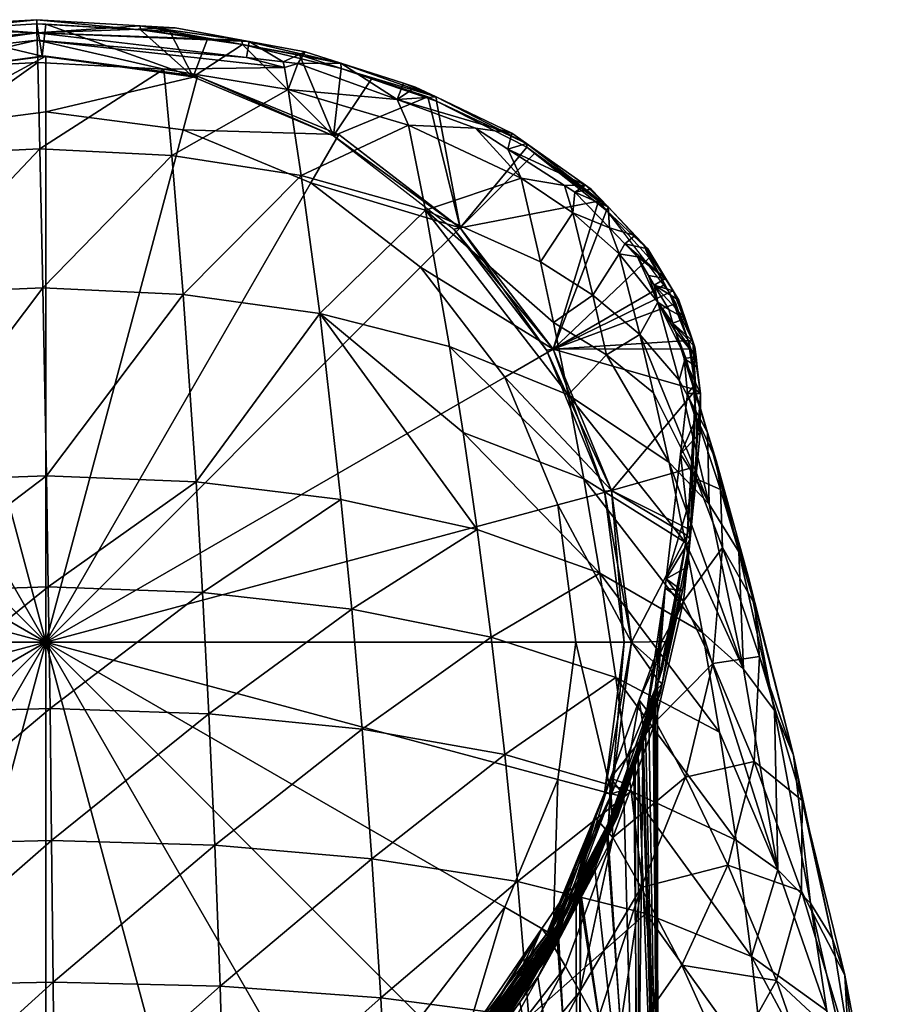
# Model space of a CAD drawing. Extents: x -0.0161 to 0.016, y -0.025 to 0.0112.
# Tile 34 of 34: x -0.0005 to 0.0151, y -0.0065 to 0.0112. Entities that reach past the tile are written whole.
import ezdxf

# ---------------------------------------------------------------- set-up
doc = ezdxf.new("R2010")
doc.units = 0
doc.layers.add('mesh', color=7, linetype='CONTINUOUS')

msp = doc.modelspace()

# ---------------------------------------------------------------- meshes
at = {"layer": 'mesh'}
mesh = msp.add_polyface(dxfattribs=at)
corners = [(-0.002718, 0.010142, 0.009), (-0.00525, 0.009093, 0.001), (-0.002718, 0.010142, 0.001), (-0.00525, 0.009093, 0.009), (-0.00278, 0.010686, 0.1443), (-0.002813, 0.010967, 0.009952), (-0.00255, 0.011014, 0.009911), (-0.003736, 0.010602, 0.1443), (-0.00241, 0.010266, 0.151655), (-0.000158, 0.010783, 0.148052), (-0.000147, 0.010386, 0.151699), (-0.004595, 0.010296, 0.147957), (-0.00464, 0.009902, 0.151507), (-0.00456, 0.010365, 0.1443), (-0.002476, 0.008723, 0.158516), (-0.000108, 0.008838, 0.158604), (-0.004802, 0.008368, 0.158219), (-0.002671, 0.010924, 0.009746), (-0.002917, 0.010879, 0.009786), (0, 0.0105, 0.001), (-0.002459, 0.009176), (0, 0.0095), (-0.00475, 0.008227), (-0.000066, 0.0105, 0.0089), (-0.000162, 0.010917, 0.1443), (-0.002011, 0.011045, 0.009876), (-0.000162, 0.011152, 0.009757), (-0.003817, 0.010788, 0.01011), (-0.004897, 0.010595, 0.010281), (-0.005593, 0.010366, 0.01044), (-0.000165, 0.011079, 0.00958), (-0.000001, 0.011069, 0.009586), (-0.00202, 0.010964, 0.009703), (-0.003832, 0.010708, 0.009933), (-0.004992, 0.010492, 0.010119), (0.001696, 0.010971, 0.009645), (-0.005611, 0.010291, 0.01026)]
mesh.append_faces([[corners[k] for k in face] for face in [(0, 1, 2, 2), (3, 1, 0, 0), (4, 5, 6, 6), (7, 5, 4, 4), (8, 9, 10, 10), (8, 11, 9, 9), (12, 11, 8, 8), (11, 13, 7, 7), (14, 10, 15, 15), (14, 8, 10, 10), (16, 8, 14, 14), (16, 12, 8, 8), (7, 4, 11, 11), (17, 18, 0, 0), (19, 20, 21, 21), (2, 20, 19, 19), (2, 22, 20, 20), (1, 22, 2, 2), (19, 23, 2, 2), (0, 2, 23, 23), (24, 25, 26, 26), (24, 6, 25, 25), (4, 6, 24, 24), (7, 27, 5, 5), (13, 27, 7, 7), (13, 28, 27, 27), (29, 28, 13, 13), (11, 24, 9, 9), (11, 4, 24, 24), (30, 23, 31, 31), (32, 23, 30, 30), (32, 0, 23, 23), (17, 0, 32, 32), (3, 33, 34, 34), (0, 33, 3, 3), (0, 18, 33, 33), (35, 26, 30, 30), (18, 17, 32, 32), (26, 32, 30, 30), (26, 25, 32, 32), (6, 5, 25, 25), (33, 27, 29, 29), (27, 25, 5, 5), (27, 32, 25, 25), (33, 32, 27, 27), (33, 18, 32, 32), (36, 34, 33, 33)]])
mesh = msp.add_polyface(dxfattribs=at)
corners = [(0.003646, 0.01076, 0.010027), (0.004251, 0.010399, 0.1443), (0.003598, 0.010476, 0.1443), (0.004645, 0.010577, 0.01016), (0.004278, 0.010296, 0.147942), (0.004344, 0.0099, 0.151476), (0.002115, 0.010265, 0.151639), (0.002691, 0.002871, 0.170083), (0.002459, 0.00623, 0.164679), (0.00491, 0.005885, 0.164183), (0.000011, 0.00298, 0.170328), (-0.000053, 0.006346, 0.164865), (-0.000158, 0.010783, 0.148052), (-0.000147, 0.010386, 0.151699), (0.002258, 0.008718, 0.158481), (0.004578, 0.008359, 0.158151), (-0.000108, 0.008838, 0.158604), (0, 0), (0.00475, 0.008227), (0.002459, 0.009176), (0.006718, 0.006718), (0.002718, 0.010142, 0.001), (0.00525, 0.009093, 0.001), (0, 0.0095), (0, 0.0105, 0.001), (0.002639, 0.010128, 0.009), (0.005156, 0.009071, 0.009), (-0.000066, 0.0105, 0.0089), (-0.000162, 0.010917, 0.1443), (0.003515, 0.010784, 0.010009), (0.002318, 0.011003, 0.009849), (0.001691, 0.011041, 0.009826), (-0.000162, 0.011152, 0.009757), (0.003525, 0.010707, 0.009832), (0.004548, 0.010523, 0.009964), (0.002222, 0.01094, 0.009663), (0.001696, 0.010971, 0.009645), (0.002903, 0.010818, 0.009751), (-0.000001, 0.011069, 0.009586), (-0.000165, 0.011079, 0.00958), (0.005285, 0.010373, 0.010289)]
mesh.append_faces([[corners[k] for k in face] for face in [(0, 1, 2, 2), (3, 1, 0, 0), (4, 5, 6, 6), (7, 8, 9, 9), (10, 11, 8, 8), (4, 2, 1, 1), (4, 12, 2, 2), (6, 12, 4, 4), (6, 13, 12, 12), (14, 5, 15, 15), (14, 6, 5, 5), (16, 6, 14, 14), (16, 13, 6, 6), (8, 14, 15, 15), (11, 14, 8, 8), (11, 16, 14, 14), (17, 18, 19, 19), (17, 20, 18, 18), (21, 19, 22, 22), (21, 23, 19, 19), (24, 23, 21, 21), (25, 21, 26, 26), (25, 24, 21, 21), (27, 24, 25, 25), (0, 28, 29, 29), (28, 30, 29, 29), (28, 31, 30, 30), (32, 31, 28, 28), (0, 2, 28, 28), (12, 28, 2, 2), (26, 33, 25, 25), (26, 34, 33, 33), (25, 35, 36, 36), (25, 37, 35, 35), (33, 37, 25, 25), (38, 25, 36, 36), (38, 27, 25, 25), (36, 37, 33, 33), (31, 36, 33, 33), (3, 0, 29, 29), (36, 35, 37, 37), (36, 39, 38, 38), (31, 32, 36, 36), (31, 29, 30, 30), (33, 29, 31, 31), (33, 40, 29, 29)]])
mesh = msp.add_polyface(dxfattribs=at)
corners = [(0.004645, 0.010577, 0.01016), (0.004517, 0.010368, 0.1443), (0.004251, 0.010399, 0.1443), (0.009103, 0.005727, 0.159696), (0.009364, 0.004428, 0.162323), (0.006804, 0.007737, 0.157619), (0.004278, 0.010296, 0.147942), (0.004344, 0.0099, 0.151476), (0.006499, 0.009262, 0.151213), (0.0077, 0.009208, 0.1443), (0.008521, 0.008311, 0.150854), (0.004578, 0.008359, 0.158151), (0.00491, 0.005885, 0.164183), (0.007236, 0.005294, 0.16339), (0.002459, 0.00623, 0.164679), (0.007425, 0.007425, 0.001), (0.00475, 0.008227), (0.006718, 0.006718), (0.00525, 0.009093, 0.001), (0.002459, 0.009176), (0.007425, 0.007425, 0.0089), (0.005156, 0.009071, 0.009), (0.002718, 0.010142, 0.001), (0.005285, 0.010373, 0.010289), (0.006298, 0.009719, 0.1443), (0.006996, 0.009768, 0.010649), (0.008352, 0.00912, 0.010977), (0.006625, 0.009945, 0.01056), (0.006409, 0.010014, 0.010516), (0.008283, 0.008833, 0.1443), (0.005846, 0.010099, 0.010228), (0.005292, 0.01028, 0.010115), (0.006849, 0.009771, 0.010432), (0.007005, 0.009691, 0.010471), (0.008622, 0.008868, 0.010869), (0.004548, 0.010523, 0.009964), (0.007316, 0.007401, 0.009), (0.008973, 0.005231, 0.009), (0.003525, 0.010707, 0.009832), (0.008617, 0.008933, 0.01104), (0.003515, 0.010784, 0.010009)]
mesh.append_faces([[corners[k] for k in face] for face in [(0, 1, 2, 2), (3, 4, 5, 5), (6, 1, 7, 7), (6, 2, 1, 1), (8, 9, 10, 10), (5, 8, 10, 10), (11, 8, 5, 5), (11, 7, 8, 8), (12, 5, 13, 13), (12, 11, 5, 5), (14, 11, 12, 12), (15, 16, 17, 17), (18, 16, 15, 15), (18, 19, 16, 16), (20, 18, 15, 15), (21, 18, 20, 20), (21, 22, 18, 18), (23, 1, 0, 0), (23, 24, 1, 1), (25, 26, 24, 24), (24, 27, 25, 25), (24, 28, 27, 27), (23, 28, 24, 24), (26, 9, 24, 24), (26, 29, 9, 9), (7, 24, 8, 8), (7, 1, 24, 24), (8, 24, 9, 9), (21, 30, 31, 31), (21, 32, 30, 30), (20, 32, 21, 21), (20, 33, 32, 32), (34, 33, 20, 20), (31, 35, 21, 21), (36, 20, 21, 21), (37, 20, 36, 36), (25, 28, 23, 23), (25, 27, 28, 28), (33, 30, 32, 32), (31, 30, 33, 33), (38, 35, 31, 31), (25, 33, 39, 39), (25, 31, 33, 33), (39, 26, 25, 25), (0, 40, 23, 23), (31, 23, 38, 38), (31, 25, 23, 23)]])
mesh = msp.add_polyface(dxfattribs=at)
corners = [(0.011109, 0.006515, 0.011494), (0.010606, 0.006901, 0.1443), (0.01038, 0.007134, 0.1443), (0.010102, 0.007421, 0.1443), (0.01056, 0.007286, 0.01145), (0.010805, 0.006566, 0.1443), (0.009103, 0.005727, 0.159696), (0.006804, 0.007737, 0.157619), (0.00887, 0.006815, 0.156899), (0.009296, 0.008182, 0.1443), (0.009446, 0.00769, 0.150639), (0.008521, 0.008311, 0.150854), (0.010973, 0.006093, 0.150145), (0.010277, 0.006954, 0.150403), (0.009807, 0.006217, 0.156472), (0.009674, 0.008189, 0.01129), (0.00948, 0.008063, 0.1443), (0.008617, 0.008933, 0.01104), (0.008283, 0.008833, 0.1443), (0.008352, 0.00912, 0.010977), (0.010789, 0.007044, 0.011489), (0.010078, 0.007797, 0.011366), (0.009778, 0.008116, 0.011314), (0.0077, 0.009208, 0.1443), (0.007425, 0.007425, 0.0089), (0.008763, 0.008761, 0.010902), (0.008622, 0.008868, 0.010869), (0.009905, 0.007901, 0.01117), (0.009093, 0.00525, 0.0089), (0.010053, 0.007736, 0.011195), (0.010723, 0.007099, 0.011387), (0.011175, 0.006266, 0.011318), (0.007005, 0.009691, 0.010471), (0.010814, 0.006885, 0.01132), (0.011243, 0.006294, 0.011496)]
mesh.append_faces([[corners[k] for k in face] for face in [(0, 1, 2, 2), (3, 4, 2, 2), (0, 5, 1, 1), (6, 7, 8, 8), (9, 10, 11, 11), (12, 13, 1, 1), (13, 2, 1, 1), (13, 3, 2, 2), (10, 3, 13, 13), (14, 10, 13, 13), (8, 10, 14, 14), (8, 11, 10, 10), (7, 11, 8, 8), (9, 15, 16, 16), (17, 18, 19, 19), (15, 18, 17, 17), (9, 18, 15, 15), (0, 2, 20, 20), (2, 4, 20, 20), (3, 21, 4, 4), (16, 21, 3, 3), (16, 22, 21, 21), (15, 22, 16, 16), (9, 11, 18, 18), (16, 10, 9, 9), (10, 16, 3, 3), (11, 23, 18, 18), (24, 25, 26, 26), (24, 27, 25, 25), (28, 27, 24, 24), (28, 29, 27, 27), (30, 21, 29, 29), (31, 30, 29, 29), (17, 26, 21, 21), (17, 32, 26, 26), (26, 27, 29, 29), (25, 27, 26, 26), (30, 33, 31, 31), (29, 33, 30, 30), (20, 4, 21, 21), (34, 0, 20, 20), (21, 15, 17, 17), (21, 22, 15, 15), (26, 29, 21, 21), (30, 20, 21, 21), (30, 34, 20, 20), (31, 34, 30, 30)]])
mesh = msp.add_polyface(dxfattribs=at)
corners = [(-0.007425, 0.007425, 0.009), (-0.009093, 0.00525, 0.001), (-0.007425, 0.007425, 0.001), (-0.009093, 0.00525, 0.009), (-0.010142, 0.002718, 0.001), (-0.002675, 0.002883, 0.170159), (-0.002569, 0.006238, 0.164734), (-0.000053, 0.006346, 0.164865), (-0.005293, 0.002577, 0.169582), (-0.005031, 0.005901, 0.164292), (-0.007566, 0.003784, 0.166185), (-0.007375, 0.005318, 0.163548), (-0.009528, 0.004458, 0.162524), (-0.009311, 0.00575, 0.159859), (-0.011366, 0.003257, 0.161245), (-0.010267, 0.005173, 0.159345), (-0.009115, 0.006831, 0.157025), (-0.006798, 0.009266, 0.151258), (-0.007037, 0.007749, 0.157718), (-0.01006, 0.006235, 0.156611), (-0.008823, 0.008315, 0.150911), (-0.00975, 0.007695, 0.150703), (-0.010908, 0.005532, 0.156154), (-0.010583, 0.006959, 0.150471), (-0.000108, 0.008838, 0.158604), (-0.002476, 0.008723, 0.158516), (-0.004802, 0.008368, 0.158219), (-0.011125, 0.004495, 0.15878), (-0.011091, 0.006949, 0.011588), (-0.011333, 0.006543, 0.011596), (-0.010117, 0.008001, 0.011398), (0, 0), (-0.002459, 0.009176), (-0.00475, 0.008227), (0, 0.0095), (-0.00525, 0.009093, 0.001), (-0.006718, 0.006718), (-0.008227, 0.00475), (-0.009823, 0.008305, 0.011493), (-0.009692, 0.008142, 0.1443), (-0.010446, 0.007439, 0.1443), (-0.010641, 0.007256, 0.1443), (-0.010232, 0.008, 0.011596), (-0.010398, 0.007813, 0.011625), (-0.010363, 0.007735, 0.011446), (-0.008896, 0.008896, 0.011082), (-0.011836, 0.005417, 0.011521), (-0.01188, 0.005288, 0.011504), (-0.01149, 0.006279, 0.011601)]
mesh.append_faces([[corners[k] for k in face] for face in [(0, 1, 2, 2), (3, 1, 0, 0), (3, 4, 1, 1), (5, 6, 7, 7), (8, 9, 6, 6), (10, 11, 9, 9), (12, 13, 11, 11), (14, 13, 12, 12), (14, 15, 13, 13), (16, 17, 18, 18), (19, 20, 16, 16), (19, 21, 20, 20), (22, 21, 19, 19), (22, 23, 21, 21), (6, 24, 7, 7), (6, 25, 24, 24), (9, 25, 6, 6), (9, 26, 25, 25), (11, 26, 9, 9), (11, 18, 26, 26), (13, 18, 11, 11), (13, 16, 18, 18), (15, 16, 13, 13), (15, 19, 16, 16), (27, 19, 15, 15), (28, 29, 3, 3), (0, 30, 3, 3), (31, 32, 33, 33), (31, 34, 32, 32), (35, 36, 33, 33), (2, 36, 35, 35), (2, 37, 36, 36), (1, 37, 2, 2), (38, 39, 40, 40), (41, 38, 40, 40), (41, 42, 38, 38), (43, 42, 41, 41), (39, 21, 23, 23), (23, 40, 39, 39), (23, 41, 40, 40), (3, 44, 28, 28), (3, 30, 44, 44), (0, 45, 30, 30), (46, 47, 3, 3), (29, 48, 3, 3), (43, 38, 42, 42), (30, 45, 44, 44)]])
mesh = msp.add_polyface(dxfattribs=at)
corners = [(0.009929, 0.001238, 0.167013), (0.007731, 0.002017, 0.168399), (0.007479, 0.003755, 0.165998), (0.00491, 0.005885, 0.164183), (0.00529, 0.002555, 0.169434), (0.007236, 0.005294, 0.16339), (0.002691, 0.002871, 0.170083), (0.000011, 0.00298, 0.170328), (0.002459, 0.00623, 0.164679), (0.010049, 0.005148, 0.159166), (0.011171, 0.003221, 0.161008), (0.009364, 0.004428, 0.162323), (0.009642, 0.002928, 0.164767), (0.011772, 0.000171, 0.165319), (0.008226, -0.002014, 0.172518), (0.007982, 0.000091, 0.170578), (0.010217, -0.000631, 0.169048), (0.00567, -0.001557, 0.173762), (0.005483, 0.000592, 0.171722), (0.002922, -0.001285, 0.174545), (0.002808, 0.000888, 0.172441), (0.000074, -0.00119, 0.174841), (0.000043, 0.000991, 0.172713), (0.000103, -0.003554, 0.176694), (0.002459, 0.009176), (0, 0.0095), (0, 0), (0.009176, 0.002459), (0.008227, 0.00475), (0.0095, 0), (0.009176, -0.002459), (0.006718, 0.006718), (0.010142, -0.002718, 0.001), (0.0105, 0, 0.001), (0.010142, 0.002718, 0.001), (0.009093, 0.00525, 0.001), (0.010142, 0.002718, 0.0089), (0.009093, 0.00525, 0.0089), (0.011649, 0.004518, 0.010994), (0.010014, 0.002707, 0.009), (0.008973, 0.005231, 0.009), (0.010369, 0, 0.009)]
mesh.append_faces([[corners[k] for k in face] for face in [(0, 1, 2, 2), (3, 1, 4, 4), (3, 2, 1, 1), (5, 2, 3, 3), (6, 3, 4, 4), (7, 8, 6, 6), (9, 10, 11, 11), (12, 2, 5, 5), (12, 0, 2, 2), (13, 0, 12, 12), (5, 11, 12, 12), (14, 15, 16, 16), (17, 15, 14, 14), (17, 18, 15, 15), (19, 18, 17, 17), (19, 20, 18, 18), (21, 20, 19, 19), (21, 22, 20, 20), (23, 21, 19, 19), (15, 0, 16, 16), (15, 1, 0, 0), (18, 1, 15, 15), (18, 4, 1, 1), (20, 4, 18, 18), (20, 6, 4, 4), (22, 6, 20, 20), (22, 7, 6, 6), (24, 25, 26, 26), (26, 27, 28, 28), (26, 29, 27, 27), (30, 29, 26, 26), (28, 31, 26, 26), (32, 29, 30, 30), (33, 29, 32, 32), (33, 27, 29, 29), (34, 27, 33, 33), (34, 28, 27, 27), (35, 28, 34, 34), (36, 35, 34, 34), (37, 35, 36, 36), (36, 38, 37, 37), (39, 37, 40, 40), (39, 36, 37, 37), (41, 36, 39, 39), (40, 36, 39, 39), (40, 37, 36, 36)]])
mesh = msp.add_polyface(dxfattribs=at)
corners = [(-0.010142, 0.002718, 0.009), (-0.010142, 0.002718, 0.001), (-0.009093, 0.00525, 0.009), (-0.0105, 0, 0.001), (-0.0105, 0, 0.009), (-0.010142, -0.002718, 0.001), (-0.010142, -0.002718, 0.009), (-0.007763, 0.00205, 0.168615), (-0.007566, 0.003784, 0.166185), (-0.005293, 0.002577, 0.169582), (-0.009761, 0.002965, 0.165005), (-0.010002, 0.001281, 0.167288), (-0.011625, 0.001829, 0.163536), (-0.009528, 0.004458, 0.162524), (-0.011366, 0.003257, 0.161245), (-0.002675, 0.002883, 0.170159), (-0.000053, 0.006346, 0.164865), (0.000011, 0.00298, 0.170328), (-0.002569, 0.006238, 0.164734), (-0.005031, 0.005901, 0.164292), (-0.007375, 0.005318, 0.163548), (-0.002782, -0.001271, 0.174639), (0.000043, 0.000991, 0.172713), (0.000074, -0.00119, 0.174841), (-0.00273, 0.000901, 0.172526), (-0.005555, -0.00153, 0.173947), (-0.005426, 0.000617, 0.171889), (-0.008151, -0.001975, 0.172786), (-0.00796, 0.000127, 0.170821), (-0.010475, -0.002618, 0.171199), (-0.010242, -0.000584, 0.169357), (-0.002831, -0.003625, 0.176479), (-0.005676, -0.003854, 0.175737), (-0.011914, 0.00321, 0.010881), (-0.011269, -0.00088, 0.009803), (0, 0), (-0.008227, 0.00475), (-0.009176, 0.002459), (-0.006718, 0.006718), (-0.00475, 0.008227), (-0.0095, 0), (-0.009176, -0.002459), (-0.009093, 0.00525, 0.001)]
mesh.append_faces([[corners[k] for k in face] for face in [(0, 1, 2, 2), (0, 3, 1, 1), (4, 3, 0, 0), (4, 5, 3, 3), (6, 5, 4, 4), (7, 8, 9, 9), (7, 10, 8, 8), (11, 10, 7, 7), (11, 12, 10, 10), (13, 10, 14, 14), (13, 8, 10, 10), (15, 16, 17, 17), (9, 18, 15, 15), (8, 19, 9, 9), (13, 20, 8, 8), (21, 22, 23, 23), (21, 24, 22, 22), (25, 24, 21, 21), (25, 26, 24, 24), (27, 26, 25, 25), (27, 28, 26, 26), (29, 28, 27, 27), (29, 30, 28, 28), (31, 21, 23, 23), (32, 25, 21, 21), (24, 17, 22, 22), (24, 15, 17, 17), (26, 15, 24, 24), (26, 9, 15, 15), (28, 9, 26, 26), (28, 7, 9, 9), (30, 7, 28, 28), (30, 11, 7, 7), (33, 0, 2, 2), (4, 34, 6, 6), (35, 36, 37, 37), (35, 38, 36, 36), (39, 38, 35, 35), (35, 40, 41, 41), (37, 40, 35, 35), (42, 37, 36, 36), (1, 37, 42, 42), (1, 40, 37, 37), (3, 40, 1, 1), (3, 41, 40, 40), (5, 41, 3, 3)]])
mesh = msp.add_polyface(dxfattribs=at)
corners = [(0.010906, 0.006397, 0.1443), (0.011345, 0.006125, 0.011498), (0.011459, 0.005797, 0.011455), (0.011109, 0.006515, 0.011494), (0.010805, 0.006566, 0.1443), (0.011657, 0.00511, 0.011343), (0.011242, 0.005717, 0.1443), (0.011636, 0.005284, 0.011389), (0.011289, 0.005568, 0.1443), (0.011165, 0.005961, 0.1443), (0.009807, 0.006217, 0.156472), (0.009103, 0.005727, 0.159696), (0.00887, 0.006815, 0.156899), (0.010049, 0.005148, 0.159166), (0.009364, 0.004428, 0.162323), (0.010647, 0.005513, 0.156004), (0.010973, 0.006093, 0.150145), (0.010606, 0.006901, 0.1443), (0.011465, 0.005106, 0.149868), (0.011353, 0.004693, 0.155497), (0.010277, 0.006954, 0.150403), (0.007236, 0.005294, 0.16339), (0.006804, 0.007737, 0.157619), (0.009093, 0.00525, 0.001), (0.006718, 0.006718), (0.008227, 0.00475), (0.007425, 0.007425, 0.001), (0.009093, 0.00525, 0.0089), (0.007425, 0.007425, 0.0089), (0.011243, 0.006294, 0.011496), (0.011441, 0.005083, 0.1443), (0.011598, 0.005394, 0.011403), (0.011094, 0.006405, 0.011319), (0.010814, 0.006885, 0.01132), (0.011175, 0.006266, 0.011318), (0.011291, 0.006067, 0.011318), (0.011513, 0.005405, 0.011223), (0.011565, 0.005252, 0.011201), (0.010053, 0.007736, 0.011195), (0.008973, 0.005231, 0.009), (0.007316, 0.007401, 0.009)]
mesh.append_faces([[corners[k] for k in face] for face in [(0, 1, 2, 2), (3, 0, 4, 4), (5, 6, 7, 7), (5, 8, 6, 6), (2, 9, 0, 0), (2, 6, 9, 9), (10, 11, 12, 12), (10, 13, 11, 11), (13, 14, 11, 11), (10, 15, 13, 13), (16, 0, 9, 9), (16, 4, 0, 0), (17, 4, 16, 16), (16, 8, 18, 18), (16, 6, 8, 8), (9, 6, 16, 16), (19, 16, 18, 18), (15, 16, 19, 19), (15, 20, 16, 16), (10, 20, 15, 15), (21, 22, 14, 14), (23, 24, 25, 25), (26, 24, 23, 23), (27, 26, 23, 23), (28, 26, 27, 27), (29, 0, 3, 3), (29, 1, 0, 0), (30, 8, 5, 5), (31, 6, 2, 2), (31, 7, 6, 6), (18, 8, 30, 30), (27, 32, 33, 33), (27, 34, 32, 32), (27, 35, 34, 34), (36, 35, 27, 27), (27, 37, 36, 36), (33, 38, 27, 27), (39, 27, 28, 28), (36, 31, 34, 34), (36, 34, 35, 35), (33, 32, 34, 34), (7, 31, 5, 5), (29, 2, 1, 1), (31, 2, 29, 29), (34, 31, 29, 29), (40, 27, 39, 39), (40, 28, 27, 27)]])
mesh = msp.add_polyface(dxfattribs=at)
corners = [(0.011727, 0.003755, 0.010932), (0.011378, 0.003365, 0.1443), (0.011502, 0.004454, 0.1443), (0.011171, 0.003221, 0.161008), (0.012505, -0.000486, 0.164372), (0.011467, 0.001785, 0.163256), (0.01189, 0.002469, 0.160269), (0.010895, 0.004467, 0.158587), (0.010647, 0.005513, 0.156004), (0.012704, 0.000689, 0.158668), (0.012095, 0.002734, 0.154393), (0.012128, 0.001693, 0.153819), (0.012597, 0.001158, 0.15908), (0.012017, 0.003252, 0.154677), (0.012422, 0.001616, 0.159485), (0.011861, 0.003756, 0.154957), (0.011353, 0.004693, 0.155497), (0.011656, 0.002924, 0.149285), (0.011429, 0.000733, 0.148691), (0.011665, 0.004026, 0.149579), (0.011606, 0.004573, 0.149725), (0.011465, 0.005106, 0.149868), (0.011123, 0.001134, 0.1443), (0.011734, 0.004456, 0.011172), (0.01155, 0.001847, 0.010348), (0.011503, 0.001347, 0.010195), (0.011441, 0.005083, 0.1443), (0.011678, 0.004927, 0.011295), (0.011657, 0.00511, 0.011343), (0.011516, 0.002029, 0.010193), (0.010142, 0.002718, 0.0089), (0.011494, 0.00191, 0.010163), (0.009093, 0.00525, 0.0089), (0.011649, 0.004518, 0.010994), (0.011565, 0.005252, 0.011201), (0.011574, 0.003124, 0.010546), (0.011411, 0.000919, 0.010094), (0.011598, 0.005394, 0.011403), (0.011513, 0.005405, 0.011223)]
mesh.append_faces([[corners[k] for k in face] for face in [(0, 1, 2, 2), (3, 4, 5, 5), (6, 7, 8, 8), (9, 10, 11, 11), (12, 13, 10, 10), (14, 13, 12, 12), (14, 15, 13, 13), (6, 15, 14, 14), (6, 16, 15, 15), (8, 16, 6, 6), (3, 7, 6, 6), (11, 17, 18, 18), (10, 17, 11, 11), (10, 19, 17, 17), (13, 19, 10, 10), (13, 20, 19, 19), (15, 20, 13, 13), (15, 21, 20, 20), (16, 21, 15, 15), (17, 22, 18, 18), (17, 1, 22, 22), (19, 1, 17, 17), (19, 2, 1, 1), (20, 2, 19, 19), (0, 2, 23, 23), (24, 1, 0, 0), (24, 22, 1, 1), (25, 22, 24, 24), (23, 2, 26, 26), (26, 27, 23, 23), (28, 27, 26, 26), (20, 21, 26, 26), (20, 26, 2, 2), (29, 30, 31, 31), (32, 33, 34, 34), (30, 35, 33, 33), (0, 23, 24, 24), (24, 36, 25, 25), (35, 29, 31, 31), (24, 33, 31, 31), (24, 23, 33, 33), (33, 35, 31, 31), (33, 37, 38, 38), (38, 34, 33, 33), (28, 37, 27, 27), (27, 37, 23, 23), (33, 23, 37, 37)]])
mesh = msp.add_polyface(dxfattribs=at)
corners = [(0.010923, -0.000982, 0.061664), (0.010966, -0.000811, 0.062426), (0.010947, -0.000857, 0.061962), (0.010376, -0.002531, 0.066389), (0.01012, -0.002436, 0.1443), (0.010635, -0.001037, 0.1443), (0.010447, -0.002559, 0.009409), (0.010932, -0.000874, 0.061543), (0.011014, -0.000918, 0.009661), (0.011171, 0.003221, 0.161008), (0.011467, 0.001785, 0.163256), (0.009364, 0.004428, 0.162323), (0.010049, 0.005148, 0.159166), (0.010895, 0.004467, 0.158587), (0.010647, 0.005513, 0.156004), (0.010929, -0.001421, 0.1481), (0.011772, 0.000171, 0.165319), (0.012077, -0.001611, 0.167184), (0.009929, 0.001238, 0.167013), (0.009642, 0.002928, 0.164767), (0.010812, -0.001391, 0.06081), (0.010884, -0.001127, 0.061362), (0.010686, -0.0018, 0.060256), (0.010906, -0.001033, 0.063849), (0.010953, -0.000825, 0.063272), (0.01096, -0.00083, 0.063108), (0.010897, -0.001004, 0.061307), (0.010978, -0.000704, 0.062612), (0.010777, -0.00141, 0.06045), (0.010701, -0.00166, 0.060153), (0.010964, -0.000817, 0.062614), (0.01071, -0.001699, 0.065011), (0.010747, -0.001586, 0.064873), (0.010917, -0.000914, 0.063945), (0.010979, -0.000693, 0.063065), (0.010719, -0.001575, 0.065099), (0.0105, 0, 0.0089), (0.0105, 0, 0.001), (0.010142, -0.002718, 0.0089), (0.010142, 0.002718, 0.001), (0.010142, 0.002718, 0.0089), (0.010983, -0.000096, 0.1443), (0.011048, -0.000491, 0.009559), (0.011141, 0.000009, 0.009685), (0.010984, -0.000692, 0.009525), (0.010364, -0.002646, 0.009196), (0.011494, 0.00191, 0.010163), (0.011516, 0.002029, 0.010193), (0.011574, 0.003124, 0.010546), (0.010369, 0, 0.009), (0.010014, -0.002707, 0.009), (0.011051, -0.000747, 0.009701), (0.010163, -0.003304, 0.009311), (0.010014, 0.002707, 0.009)]
mesh.append_faces([[corners[k] for k in face] for face in [(0, 1, 2, 2), (3, 4, 5, 5), (6, 7, 8, 8), (9, 10, 11, 11), (12, 13, 9, 9), (12, 14, 13, 13), (5, 4, 15, 15), (16, 17, 18, 18), (19, 11, 10, 10), (20, 21, 22, 22), (21, 0, 2, 2), (23, 24, 25, 25), (7, 26, 27, 27), (28, 29, 26, 26), (21, 2, 30, 30), (29, 22, 21, 21), (31, 23, 32, 32), (30, 24, 23, 23), (23, 33, 34, 34), (35, 33, 23, 23), (21, 26, 29, 29), (30, 26, 21, 21), (30, 27, 26, 26), (23, 27, 30, 30), (31, 35, 23, 23), (36, 37, 38, 38), (36, 39, 37, 37), (40, 39, 36, 36), (35, 5, 41, 41), (3, 5, 35, 35), (6, 26, 7, 7), (28, 26, 6, 6), (6, 29, 28, 28), (36, 42, 43, 43), (36, 44, 42, 42), (38, 44, 36, 36), (38, 45, 44, 44), (46, 40, 36, 36), (47, 48, 40, 40), (49, 36, 40, 40), (50, 36, 49, 49), (50, 38, 36, 36), (51, 6, 8, 8), (52, 51, 44, 44), (49, 36, 38, 38), (53, 36, 49, 49), (53, 40, 36, 36)]])
mesh = msp.add_polyface(dxfattribs=at)
corners = [(0.011411, 0.000919, 0.010094), (0.011104, 0.000967, 0.1443), (0.011123, 0.001134, 0.1443), (0.010979, -0.000693, 0.063065), (0.010917, -0.000914, 0.063945), (0.010932, -0.000874, 0.061543), (0.01098, -0.000693, 0.062313), (0.011503, 0.001347, 0.010195), (0.011954, -0.000381, 0.152654), (0.012696, -0.002139, 0.156141), (0.012795, -0.000255, 0.157834), (0.012597, 0.001158, 0.15908), (0.012095, 0.002734, 0.154393), (0.012704, 0.000689, 0.158668), (0.013559, -0.002837, 0.161267), (0.012128, 0.001693, 0.153819), (0.013402, -0.002024, 0.162331), (0.013064, -0.001226, 0.163371), (0.012422, 0.001616, 0.159485), (0.012505, -0.000486, 0.164372), (0.01189, 0.002469, 0.160269), (0.011171, 0.003221, 0.161008), (0.011429, 0.000733, 0.148691), (0.011467, -0.00242, 0.151497), (0.010929, -0.001421, 0.1481), (0.010635, -0.001037, 0.1443), (0.010983, -0.000096, 0.1443), (0.01312, -0.004082, 0.167717), (0.012077, -0.001611, 0.167184), (0.011772, 0.000171, 0.165319), (0.011467, 0.001785, 0.163256), (0.009642, 0.002928, 0.164767), (0.010217, -0.000631, 0.169048), (0.009929, 0.001238, 0.167013), (0.01096, -0.00083, 0.063108), (0.010964, -0.000817, 0.062614), (0.010963, -0.000821, 0.062754), (0.010953, -0.000825, 0.063272), (0.010978, -0.000704, 0.062612), (0.010947, -0.000857, 0.061962), (0.010966, -0.000811, 0.062426), (0.010906, -0.001033, 0.063849), (0.010719, -0.001575, 0.065099), (0.011051, -0.000747, 0.009701), (0.011014, -0.000918, 0.009661), (0.011494, 0.00191, 0.010163), (0.0105, 0, 0.0089), (0.011141, 0.000009, 0.009685), (0.01155, 0.001847, 0.010348), (0.011048, -0.000491, 0.009559), (0.010984, -0.000692, 0.009525)]
mesh.append_faces([[corners[k] for k in face] for face in [(0, 1, 2, 2), (3, 1, 0, 0), (4, 1, 3, 3), (0, 5, 6, 6), (7, 0, 2, 2), (8, 9, 10, 10), (11, 12, 13, 13), (14, 10, 9, 9), (10, 15, 8, 8), (10, 13, 15, 15), (16, 13, 10, 10), (16, 11, 13, 13), (17, 11, 16, 16), (17, 18, 11, 11), (19, 18, 17, 17), (19, 20, 18, 18), (21, 20, 19, 19), (15, 22, 8, 8), (8, 23, 9, 9), (8, 24, 23, 23), (22, 24, 8, 8), (22, 25, 24, 24), (26, 25, 22, 22), (22, 1, 26, 26), (22, 2, 1, 1), (27, 28, 29, 29), (27, 19, 17, 17), (29, 30, 19, 19), (31, 30, 29, 29), (32, 33, 28, 28), (34, 35, 36, 36), (34, 37, 35, 35), (5, 38, 6, 6), (39, 40, 35, 35), (41, 3, 38, 38), (42, 26, 1, 1), (3, 0, 38, 38), (4, 42, 1, 1), (0, 6, 38, 38), (43, 5, 0, 0), (43, 44, 5, 5), (45, 46, 47, 47), (48, 43, 0, 0), (45, 43, 48, 48), (49, 50, 47, 47), (50, 45, 47, 47), (50, 43, 45, 45)]])
mesh = msp.add_polyface(dxfattribs=at)
corners = [(-0.006352, -0.008822, 0.072252), (-0.0051, -0.009679, 0.073012), (-0.006577, -0.00861, 0.072064), (-0.00525, -0.009093, 0.009), (-0.00525, -0.009093, 0.001), (-0.007425, -0.007425, 0.009), (-0.006369, -0.008618, 0.1443), (-0.005019, -0.009546, 0.1443), (-0.006195, -0.008989, 0.052973), (-0.006637, -0.008678, 0.009569), (-0.006593, -0.008628, 0.053292), (-0.004527, -0.009928, 0.145102), (-0.006413, -0.008689, 0.145267), (-0.006569, -0.008959, 0.146588), (-0.004591, -0.010067, 0.145843), (-0.006504, -0.008845, 0.146165), (-0.002875, -0.006152, 0.178026), (0.000103, -0.003554, 0.176694), (0.000129, -0.006092, 0.178253), (-0.002831, -0.003625, 0.176479), (-0.005784, -0.006347, 0.177242), (-0.005676, -0.003854, 0.175737), (-0.00849, -0.006679, 0.17593), (0.000074, -0.00119, 0.174841), (-0.002782, -0.001271, 0.174639), (-0.00833, -0.004247, 0.174495), (-0.005555, -0.00153, 0.173947), (-0.002912, -0.008843, 0.179262), (0.000152, -0.008795, 0.179499), (-0.005875, -0.008998, 0.178444), (-0.008625, -0.009261, 0.177075), (0, 0), (-0.009176, -0.002459), (-0.008227, -0.00475), (-0.00475, -0.008227), (-0.002459, -0.009176), (-0.006718, -0.006718), (0, -0.0095), (-0.007425, -0.007425, 0.001), (-0.006797, -0.008825, 0.071526), (-0.005904, -0.009554, 0.072118), (-0.006621, -0.009007, 0.071674), (-0.004962, -0.009774, 0.073096), (-0.006766, -0.008474, 0.071897), (-0.004877, -0.009838, 0.07299), (-0.006728, -0.008563, 0.071741), (-0.004858, -0.009898, 0.072881), (-0.006744, -0.008684, 0.07162), (-0.004923, -0.009838, 0.052218), (-0.006772, -0.008466, 0.053436), (-0.006752, -0.008567, 0.053582), (-0.004883, -0.009889, 0.052392), (-0.006505, -0.008525, 0.1443), (-0.005516, -0.009565, 0.009646), (-0.005477, -0.00949, 0.009467), (-0.006932, -0.00837, 0.009368), (-0.007527, -0.007843, 0.009514), (-0.005377, -0.009567, 0.009474), (-0.006503, -0.008767, 0.009417), (-0.007468, -0.007796, 0.009337)]
mesh.append_faces([[corners[k] for k in face] for face in [(0, 1, 2, 2), (3, 4, 5, 5), (0, 6, 7, 7), (2, 6, 0, 0), (8, 9, 10, 10), (11, 6, 12, 12), (11, 7, 6, 6), (13, 14, 15, 15), (16, 17, 18, 18), (16, 19, 17, 17), (20, 19, 16, 16), (20, 21, 19, 19), (22, 21, 20, 20), (19, 23, 17, 17), (21, 24, 19, 19), (25, 26, 21, 21), (27, 18, 28, 28), (27, 16, 18, 18), (29, 16, 27, 27), (29, 20, 16, 16), (30, 20, 29, 29), (31, 32, 33, 33), (31, 34, 35, 35), (31, 36, 34, 34), (33, 36, 31, 31), (35, 37, 31, 31), (38, 34, 36, 36), (4, 34, 38, 38), (4, 35, 34, 34), (39, 40, 41, 41), (1, 42, 43, 43), (2, 1, 43, 43), (44, 45, 43, 43), (46, 47, 45, 45), (10, 48, 8, 8), (49, 48, 10, 10), (49, 50, 51, 51), (2, 52, 6, 6), (8, 53, 9, 9), (12, 6, 52, 52), (5, 54, 3, 3), (5, 55, 54, 54), (53, 56, 9, 9), (57, 54, 58, 58), (54, 55, 58, 58), (57, 56, 53, 53), (59, 56, 57, 57)]])
mesh = msp.add_polyface(dxfattribs=at)
corners = [(0.006084, -0.008691, 0.14524), (0.00582, -0.008756, 0.1443), (0.005353, -0.009172, 0.1443), (0.006011, -0.008584, 0.1443), (0.007685, -0.007102, 0.145446), (0.003123, -0.006165, 0.177916), (0.005845, -0.003881, 0.175536), (0.006002, -0.006372, 0.177027), (0.003028, -0.003639, 0.176376), (0.000129, -0.006092, 0.178253), (0.000103, -0.003554, 0.176694), (0.00567, -0.001557, 0.173762), (0.002922, -0.001285, 0.174545), (0.003204, -0.008855, 0.179146), (0.006134, -0.00902, 0.178218), (0.000152, -0.008795, 0.179499), (0.007788, -0.007284, 0.146514), (0.006214, -0.008966, 0.14652), (0.006278, -0.009105, 0.146912), (0.00616, -0.008849, 0.14611), (0.004244, -0.01007, 0.145804), (0, 0), (0.002459, -0.009176), (0.00475, -0.008227), (0, -0.0095), (0.006718, -0.006718), (0.008227, -0.00475), (0.00525, -0.009093, 0.001), (0.007425, -0.007425, 0.001), (0.004645, -0.009811, 0.052212), (0.006487, -0.008433, 0.053419), (0.005952, -0.008917, 0.052996), (0.004587, -0.009873, 0.052376), (0.006473, -0.008513, 0.053536), (0.004576, -0.009965, 0.052508), (0.006481, -0.008673, 0.053717), (0.004601, -0.009824, 0.072953), (0.006514, -0.008409, 0.071886), (0.006481, -0.008477, 0.07176), (0.004633, -0.009778, 0.073075), (0.005875, -0.008943, 0.072399), (0.005156, -0.009071, 0.009), (0.007425, -0.007425, 0.0089), (0.007506, -0.007508, 0.009267), (0.006576, -0.008499, 0.00935), (0.00598, -0.008952, 0.009409), (0.00718, -0.007855, 0.009296), (0.007355, -0.007376, 0.1443), (0.006683, -0.008301, 0.009156), (0.007122, -0.007817, 0.009118), (0.005373, -0.009316, 0.009287), (0.005035, -0.009578, 0.009321), (0.006159, -0.008784, 0.00923), (0.005086, -0.009633, 0.009498), (0.006196, -0.008816, 0.009339)]
mesh.append_faces([[corners[k] for k in face] for face in [(0, 1, 2, 2), (0, 3, 1, 1), (4, 3, 0, 0), (5, 6, 7, 7), (5, 8, 6, 6), (9, 8, 5, 5), (9, 10, 8, 8), (8, 11, 6, 6), (8, 12, 11, 11), (10, 12, 8, 8), (13, 7, 14, 14), (13, 5, 7, 7), (15, 5, 13, 13), (15, 9, 5, 5), (16, 17, 18, 18), (16, 19, 17, 17), (0, 20, 19, 19), (21, 22, 23, 23), (21, 24, 22, 22), (21, 25, 26, 26), (23, 25, 21, 21), (27, 25, 23, 23), (28, 25, 27, 27), (29, 30, 31, 31), (32, 33, 30, 30), (34, 35, 33, 33), (36, 37, 38, 38), (36, 39, 37, 37), (39, 40, 37, 37), (41, 28, 27, 27), (42, 28, 41, 41), (43, 31, 30, 30), (31, 44, 45, 45), (31, 46, 44, 44), (40, 47, 37, 37), (1, 3, 40, 40), (40, 39, 1, 1), (41, 48, 49, 49), (41, 50, 48, 48), (51, 48, 50, 50), (52, 48, 51, 51), (53, 44, 54, 54), (53, 45, 44, 44), (53, 52, 49, 49), (49, 48, 52, 52), (49, 52, 51, 51), (46, 52, 54, 54)]])
mesh = msp.add_polyface(dxfattribs=at)
corners = [(0.007506, -0.007508, 0.009267), (0.007366, -0.007603, 0.054142), (0.007467, -0.007475, 0.054255), (0.007788, -0.007284, 0.146514), (0.008992, -0.005269, 0.14569), (0.007685, -0.007102, 0.145446), (0.007949, -0.007576, 0.147505), (0.009119, -0.005476, 0.146994), (0.006002, -0.006372, 0.177027), (0.008453, -0.004287, 0.174203), (0.008658, -0.006717, 0.175618), (0.005845, -0.003881, 0.175536), (0.008226, -0.002014, 0.172518), (0.00567, -0.001557, 0.173762), (0.006134, -0.00902, 0.178218), (0.009316, -0.005809, 0.148212), (0.008157, -0.007971, 0.148419), (0, 0), (0.008227, -0.00475), (0.009176, -0.002459), (0.007425, -0.007425, 0.001), (0.006718, -0.006718), (0.009093, -0.00525, 0.001), (0.008818, -0.005998, 0.056103), (0.009168, -0.005335, 0.056681), (0.008015, -0.007133, 0.055169), (0.006473, -0.008513, 0.053536), (0.007978, -0.006968, 0.055011), (0.007997, -0.006863, 0.054871), (0.009178, -0.005114, 0.05643), (0.009164, -0.005203, 0.056538), (0.007984, -0.007008, 0.055052), (0.007691, -0.00759, 0.054794), (0.007926, -0.007259, 0.055066), (0.006514, -0.008409, 0.071886), (0.007437, -0.007448, 0.071094), (0.008008, -0.006821, 0.070389), (0.008399, -0.006276, 0.070062), (0.009048, -0.005227, 0.069101), (0.008021, -0.006976, 0.07022), (0.009191, -0.005244, 0.068617), (0.008032, -0.007053, 0.070139), (0.009189, -0.005085, 0.068793), (0.006481, -0.008566, 0.071654), (0.007425, -0.007425, 0.0089), (0.009093, -0.00525, 0.0089), (0.008, -0.006982, 0.009222), (0.008869, -0.005704, 0.009202), (0.008597, -0.006036, 0.055527), (0.007605, -0.007011, 0.1443), (0.007355, -0.007376, 0.1443), (0.008893, -0.005131, 0.1443), (0.008801, -0.005662, 0.009028), (0.008073, -0.006771, 0.009036), (0.007451, -0.007455, 0.00909), (0.007316, -0.007401, 0.009), (0.00718, -0.007855, 0.009296), (0.007122, -0.007817, 0.009118), (0.008973, -0.005231, 0.009)]
mesh.append_faces([[corners[k] for k in face] for face in [(0, 1, 2, 2), (3, 4, 5, 5), (3, 6, 7, 7), (8, 9, 10, 10), (8, 11, 9, 9), (11, 12, 9, 9), (11, 13, 12, 12), (14, 8, 10, 10), (15, 6, 16, 16), (17, 18, 19, 19), (20, 18, 21, 21), (22, 18, 20, 20), (23, 24, 25, 25), (26, 27, 28, 28), (27, 29, 28, 28), (30, 27, 31, 31), (25, 32, 33, 33), (34, 35, 36, 36), (37, 38, 36, 36), (39, 40, 41, 41), (36, 42, 39, 39), (39, 43, 36, 36), (30, 31, 25, 25), (44, 22, 20, 20), (45, 22, 44, 44), (0, 2, 28, 28), (28, 46, 0, 0), (28, 47, 46, 46), (48, 47, 28, 28), (49, 35, 50, 50), (51, 37, 36, 36), (35, 51, 36, 36), (49, 51, 35, 35), (5, 49, 50, 50), (5, 51, 49, 49), (4, 51, 5, 5), (45, 44, 52, 52), (44, 53, 52, 52), (44, 54, 53, 53), (55, 44, 45, 45), (56, 46, 47, 47), (57, 56, 52, 52), (53, 54, 57, 57), (52, 53, 57, 57), (47, 52, 56, 56), (58, 44, 55, 55), (58, 45, 44, 44)]])
mesh = msp.add_polyface(dxfattribs=at)
corners = [(0.009454, -0.004569, 0.0685), (0.009396, -0.004397, 0.1443), (0.009856, -0.003149, 0.1443), (0.01012, -0.002436, 0.1443), (0.008992, -0.005269, 0.14569), (0.009119, -0.005476, 0.146994), (0.009572, -0.00626, 0.149343), (0.010674, -0.004393, 0.150381), (0.010163, -0.003503, 0.147528), (0.008226, -0.002014, 0.172518), (0.010217, -0.000631, 0.169048), (0.010495, -0.002668, 0.170858), (0.008453, -0.004287, 0.174203), (0.010756, -0.004862, 0.172427), (0.009093, -0.00525, 0.001), (0.009176, -0.002459), (0.008227, -0.00475), (0.010142, -0.002718, 0.001), (0.009571, -0.004572, 0.057349), (0.009843, -0.004057, 0.057798), (0.010059, -0.003504, 0.058361), (0.009598, -0.004536, 0.068012), (0.009506, -0.004695, 0.068148), (0.010077, -0.003412, 0.06693), (0.009168, -0.005335, 0.056681), (0.010056, -0.003303, 0.058164), (0.009178, -0.005114, 0.05643), (0.009164, -0.005203, 0.056538), (0.009635, -0.004265, 0.057165), (0.010089, -0.003299, 0.067047), (0.01071, -0.001699, 0.065011), (0.009189, -0.005085, 0.068793), (0.009191, -0.005244, 0.068617), (0.01032, -0.002688, 0.066588), (0.010376, -0.002531, 0.066389), (0.009093, -0.00525, 0.0089), (0.010142, -0.002718, 0.0089), (0.0105, 0, 0.001), (0.010447, -0.002559, 0.009409), (0.010255, -0.003118, 0.009323), (0.009065, -0.005237, 0.056266), (0.010163, -0.003304, 0.009311), (0.009273, -0.00511, 0.009192), (0.010082, -0.003251, 0.009148), (0.010311, -0.00276, 0.009187), (0.009344, -0.004836, 0.009021), (0.010364, -0.002646, 0.009196), (0.008973, -0.005231, 0.009), (0.010014, -0.002707, 0.009), (0.008869, -0.005704, 0.009202), (0.010369, 0, 0.009)]
mesh.append_faces([[corners[k] for k in face] for face in [(0, 1, 2, 2), (3, 0, 2, 2), (4, 2, 1, 1), (4, 5, 2, 2), (6, 7, 8, 8), (9, 10, 11, 11), (12, 11, 13, 13), (12, 9, 11, 11), (8, 2, 5, 5), (3, 2, 8, 8), (14, 15, 16, 16), (17, 15, 14, 14), (18, 19, 20, 20), (21, 22, 23, 23), (24, 18, 20, 20), (24, 20, 25, 25), (25, 26, 27, 27), (28, 26, 25, 25), (29, 30, 23, 23), (23, 31, 29, 29), (23, 32, 31, 31), (22, 32, 23, 23), (29, 33, 34, 34), (31, 0, 29, 29), (35, 17, 14, 14), (36, 17, 35, 35), (36, 37, 17, 17), (38, 28, 25, 25), (38, 26, 28, 28), (39, 26, 38, 38), (39, 40, 26, 26), (41, 40, 39, 39), (41, 42, 40, 40), (3, 29, 0, 0), (33, 29, 3, 3), (0, 31, 1, 1), (36, 43, 44, 44), (36, 45, 43, 43), (35, 45, 36, 36), (44, 46, 36, 36), (47, 36, 48, 48), (47, 35, 36, 36), (46, 44, 43, 43), (49, 41, 43, 43), (48, 35, 47, 47), (48, 36, 35, 35), (50, 36, 48, 48)]])
mesh = msp.add_polyface(dxfattribs=at)
corners = [(0.010968, -0.011305, 0.062754), (0.010966, -0.000811, 0.062426), (0.010923, -0.000982, 0.061664), (0.010632, -0.011305, 0.059955), (0.010618, -0.002019, 0.059958), (0.010539, -0.002276, 0.05961), (0.01032, -0.002688, 0.066588), (0.01012, -0.002436, 0.1443), (0.010376, -0.002531, 0.066389), (0.013559, -0.002837, 0.161267), (0.012696, -0.002139, 0.156141), (0.013546, -0.004462, 0.159104), (0.013402, -0.002024, 0.162331), (0.012795, -0.000255, 0.157834), (0.012227, -0.003993, 0.154459), (0.013099, -0.006064, 0.156954), (0.011467, -0.00242, 0.151497), (0.010674, -0.004393, 0.150381), (0.010163, -0.003503, 0.147528), (0.010929, -0.001421, 0.1481), (0.014324, -0.005968, 0.16405), (0.0141, -0.005317, 0.165308), (0.013707, -0.004678, 0.166535), (0.013064, -0.001226, 0.163371), (0.01312, -0.004082, 0.167717), (0.011772, 0.000171, 0.165319), (0.012505, -0.000486, 0.164372), (0.010495, -0.002668, 0.170858), (0.012372, -0.003548, 0.168839), (0.012649, -0.00563, 0.170273), (0.010217, -0.000631, 0.169048), (0.010756, -0.004862, 0.172427), (0.012077, -0.001611, 0.167184), (0.01096, -0.00083, 0.063108), (0.010906, -0.001033, 0.063849), (0.010747, -0.001586, 0.064873), (0.01071, -0.001699, 0.065011), (0.010589, -0.011305, 0.065547), (0.010565, -0.002133, 0.065541), (0.010884, -0.001127, 0.061362), (0.010812, -0.001391, 0.06081), (0.010964, -0.000817, 0.062614), (0.010686, -0.0018, 0.060256), (0.010363, -0.002742, 0.066286), (0.010701, -0.00166, 0.060153), (0.010392, -0.002538, 0.05896), (0.010056, -0.003303, 0.058164), (0.010059, -0.003504, 0.058361), (0.010077, -0.003412, 0.06693), (0.010089, -0.003299, 0.067047), (0.010719, -0.001575, 0.065099), (0.010447, -0.002559, 0.009409), (0.011051, -0.000747, 0.009701), (0.010255, -0.003118, 0.009323), (0.010163, -0.003304, 0.009311), (0.010984, -0.000692, 0.009525), (0.010364, -0.002646, 0.009196), (0.010082, -0.003251, 0.009148)]
mesh.append_faces([[corners[k] for k in face] for face in [(0, 1, 2, 2), (3, 4, 5, 5), (6, 7, 8, 8), (9, 10, 11, 11), (12, 13, 9, 9), (14, 15, 11, 11), (10, 14, 11, 11), (10, 16, 14, 14), (16, 17, 14, 14), (16, 18, 17, 17), (19, 18, 16, 16), (19, 7, 18, 18), (20, 9, 11, 11), (21, 12, 9, 9), (22, 12, 21, 21), (22, 23, 12, 12), (24, 23, 22, 22), (25, 26, 24, 24), (27, 28, 29, 29), (27, 30, 28, 28), (31, 27, 29, 29), (28, 24, 29, 29), (28, 32, 24, 24), (30, 32, 28, 28), (33, 0, 34, 34), (0, 35, 34, 34), (0, 36, 35, 35), (37, 38, 36, 36), (0, 39, 40, 40), (0, 2, 39, 39), (0, 41, 1, 1), (0, 42, 4, 4), (43, 36, 38, 38), (44, 45, 46, 46), (42, 5, 4, 4), (47, 5, 42, 42), (46, 42, 44, 44), (46, 47, 42, 42), (48, 36, 43, 43), (49, 8, 50, 50), (49, 50, 36, 36), (46, 45, 51, 51), (51, 45, 44, 44), (52, 53, 51, 51), (54, 53, 52, 52), (55, 56, 57, 57), (57, 54, 55, 55)]])
mesh = msp.add_polyface(dxfattribs=at)
corners = [(0.009518, -0.011305, 0.068155), (0.009598, -0.004536, 0.068012), (0.010589, -0.011305, 0.065547), (0.01096, -0.00083, 0.063108), (0.010963, -0.000821, 0.062754), (0.010968, -0.011305, 0.062754), (0.010363, -0.002742, 0.066286), (0.010565, -0.002133, 0.065541), (0.010618, -0.002019, 0.059958), (0.010632, -0.011305, 0.059955), (0.014267, -0.008653, 0.168895), (0.012896, -0.007845, 0.171473), (0.012649, -0.00563, 0.170273), (0.010989, -0.007203, 0.173743), (0.010756, -0.004862, 0.172427), (0.010947, -0.009081, 0.15299), (0.010212, -0.007485, 0.151343), (0.009278, -0.010419, 0.151315), (0.012228, -0.007615, 0.154892), (0.011398, -0.005787, 0.152841), (0.013099, -0.006064, 0.156954), (0.010674, -0.004393, 0.150381), (0.012227, -0.003993, 0.154459), (0.014002, -0.006606, 0.167821), (0.013707, -0.004678, 0.166535), (0.014709, -0.009104, 0.167525), (0.01312, -0.004082, 0.167717), (0.01473, -0.011396, 0.160417), (0.01397, -0.008557, 0.158951), (0.013057, -0.009803, 0.156517), (0.015139, -0.010484, 0.163259), (0.014397, -0.00727, 0.161492), (0.014991, -0.009563, 0.16612), (0.014324, -0.005968, 0.16405), (0.0141, -0.005317, 0.165308), (0.009875, -0.006822, 0.150387), (0.013546, -0.004462, 0.159104), (0.013559, -0.002837, 0.161267), (0.008658, -0.006717, 0.175618), (0.013105, -0.010182, 0.172427), (0.011186, -0.009679, 0.174791), (0.00883, -0.009294, 0.176747), (0.014491, -0.010808, 0.169748), (0.010077, -0.003412, 0.06693), (0.01071, -0.001699, 0.065011), (0.010964, -0.000817, 0.062614), (0.010539, -0.002276, 0.05961), (0.010059, -0.003504, 0.058361), (0.010812, -0.001391, 0.06081), (0.010686, -0.0018, 0.060256), (0.009843, -0.004057, 0.057798)]
mesh.append_faces([[corners[k] for k in face] for face in [(0, 1, 2, 2), (3, 4, 5, 5), (6, 7, 2, 2), (5, 8, 9, 9), (10, 11, 12, 12), (11, 13, 14, 14), (15, 16, 17, 17), (15, 18, 16, 16), (19, 18, 20, 20), (19, 16, 18, 18), (21, 16, 19, 19), (22, 19, 20, 20), (22, 21, 19, 19), (23, 24, 25, 25), (23, 26, 24, 24), (27, 28, 29, 29), (30, 31, 28, 28), (32, 31, 30, 30), (32, 33, 31, 31), (25, 33, 32, 32), (25, 34, 33, 33), (24, 34, 25, 25), (35, 16, 21, 21), (29, 18, 15, 15), (28, 18, 29, 29), (28, 20, 18, 18), (31, 20, 28, 28), (31, 36, 20, 20), (33, 36, 31, 31), (34, 37, 33, 33), (38, 14, 13, 13), (14, 12, 11, 11), (39, 11, 10, 10), (40, 11, 39, 39), (40, 13, 11, 11), (41, 13, 40, 40), (10, 25, 42, 42), (10, 23, 25, 25), (12, 23, 10, 10), (12, 26, 23, 23), (2, 43, 6, 6), (2, 1, 43, 43), (2, 44, 5, 5), (4, 45, 5, 5), (9, 46, 47, 47), (48, 49, 5, 5), (47, 50, 9, 9)]])
mesh = msp.add_polyface(dxfattribs=at)
corners = [(0.009518, -0.011305, 0.068155), (0.009506, -0.004695, 0.068148), (0.009598, -0.004536, 0.068012), (0.010632, -0.011305, 0.059955), (0.009571, -0.004572, 0.057349), (0.009601, -0.011305, 0.057331), (0.009843, -0.004057, 0.057798), (0.009065, -0.005237, 0.056266), (0.009151, -0.00529, 0.009195), (0.008597, -0.006036, 0.055527), (0.009273, -0.00511, 0.009192), (0.008157, -0.007971, 0.148419), (0.009572, -0.00626, 0.149343), (0.009316, -0.005809, 0.148212), (0.009278, -0.010419, 0.151315), (0.010212, -0.007485, 0.151343), (0.008974, -0.009693, 0.150703), (0.008404, -0.008461, 0.149256), (0.009875, -0.006822, 0.150387), (0.00868, -0.009037, 0.150017), (0.007788, -0.007284, 0.146514), (0.009119, -0.005476, 0.146994), (0.008992, -0.005269, 0.14569), (0.010163, -0.003503, 0.147528), (0.010674, -0.004393, 0.150381), (0.008658, -0.006717, 0.175618), (0.008453, -0.004287, 0.174203), (0.010756, -0.004862, 0.172427), (0.00883, -0.009294, 0.176747), (0.010989, -0.007203, 0.173743), (0.007949, -0.007576, 0.147505), (0.008495, -0.006456, 0.069654), (0.009191, -0.005244, 0.068617), (0.008032, -0.007053, 0.070139), (0.009168, -0.005335, 0.056681), (0.008818, -0.005998, 0.056103), (0.008015, -0.007133, 0.055169), (0.007997, -0.006863, 0.054871), (0.009178, -0.005114, 0.05643), (0.009164, -0.005203, 0.056538), (0.007978, -0.006968, 0.055011), (0.010056, -0.003303, 0.058164), (0.008008, -0.006821, 0.070389), (0.009048, -0.005227, 0.069101), (0.009189, -0.005085, 0.068793), (0.008021, -0.006976, 0.07022), (0.008869, -0.005704, 0.009202), (0.008893, -0.005131, 0.1443), (0.008399, -0.006276, 0.070062), (0.009396, -0.004397, 0.1443), (0.009093, -0.00525, 0.0089), (0.009079, -0.005239, 0.009024), (0.009344, -0.004836, 0.009021), (0.008801, -0.005662, 0.009028), (0.007316, -0.007401, 0.009), (0.008973, -0.005231, 0.009), (0.010163, -0.003304, 0.009311), (0.010082, -0.003251, 0.009148)]
mesh.append_faces([[corners[k] for k in face] for face in [(0, 1, 2, 2), (3, 4, 5, 5), (3, 6, 4, 4), (7, 8, 9, 9), (7, 10, 8, 8), (11, 12, 13, 13), (14, 15, 16, 16), (17, 12, 11, 11), (17, 18, 12, 12), (19, 18, 17, 17), (20, 21, 22, 22), (12, 23, 13, 13), (18, 24, 12, 12), (19, 15, 18, 18), (19, 16, 15, 15), (25, 26, 27, 27), (28, 25, 29, 29), (13, 21, 30, 30), (23, 21, 13, 13), (0, 31, 32, 32), (0, 33, 31, 31), (32, 1, 0, 0), (5, 34, 35, 35), (5, 4, 34, 34), (35, 36, 5, 5), (31, 33, 32, 32), (37, 7, 9, 9), (37, 38, 7, 7), (39, 38, 40, 40), (34, 39, 36, 36), (41, 39, 34, 34), (42, 43, 44, 44), (45, 44, 32, 32), (9, 8, 46, 46), (47, 43, 48, 48), (49, 43, 47, 47), (49, 44, 43, 43), (49, 47, 22, 22), (50, 51, 52, 52), (53, 51, 50, 50), (54, 50, 55, 55), (10, 56, 46, 46), (53, 52, 51, 51), (57, 52, 53, 53), (46, 8, 10, 10), (57, 53, 46, 46)]])

doc.saveas('drawing.dxf')
